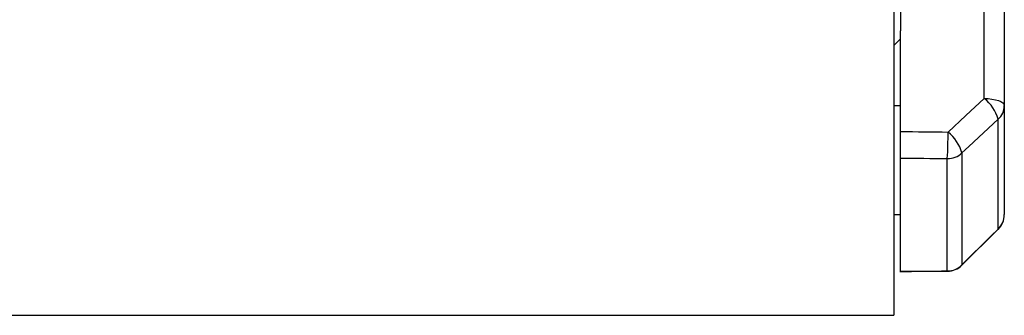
# Model space of a CAD drawing. Header units: millimetres. Extents: x 896 to 16363, y 4675 to 12925.
# Tile 7 of 11: x 12496 to 13208, y 6718 to 6932. Entities that reach past the tile are written whole.
import ezdxf

# ---------------------------------------------------------------- set-up
doc = ezdxf.new("R2010")
doc.units = ezdxf.units.MM
doc.header["$LTSCALE"] = 5

msp = doc.modelspace()

# ---------------------------------------------------------------- linework, layer by layer
at = {"color": 7, "linetype": 'Continuous', "lineweight": 25}
for p, q in [((13128.34, 10632.7), (13128.34, 6717.7)), ((13133.34, 7178.41), (13133.34, 6923.57)), ((13193.86, 6874.7), (13193.86, 7002.83)), ((13208.34, 6997.71), (13208.34, 6869.57)), ((13133.34, 6850.78), (13133.34, 6923.57)), ((13133.34, 6917.77), (13128.34, 6913.07)), ((13128.34, 6869.57), (13133.34, 6869.57)), ((13208.34, 6869.57), (13208.34, 6790.59)), ((13203.95, 6780.16), (13203.95, 6859.58)), ((13177.73, 6835.26), (13177.73, 6754.18)), ((13133.34, 6749.64), (13133.34, 6831.52)), ((13167.13, 6749.86), (13167.13, 6831.12)), ((13128.34, 6790.59), (13133.34, 6790.59)), ((13177.67, 6753.97), (13203.88, 6779.96)), ((13177.67, 6753.97), (13203.88, 6779.96)), ((4708.34, 6717.7), (13128.34, 6717.7))]:
    msp.add_line(p, q, dxfattribs=at)
at = {"color": 8, "linetype": 'Continuous', "lineweight": 25}
for p, q in [((13203.95, 6780.16), (13203.9, 6779.94)), ((13167.13, 6749.86), (13167.22, 6749.61)), ((13177.73, 6754.18), (13177.69, 6753.96))]:
    msp.add_line(p, q, dxfattribs=at)
at = {"color": 7, "linetype": 'Continuous', "lineweight": 25, "flags": 128}
for points in [[(13167.65, 6850.37), (13180.48, 6862.28), (13193.86, 6874.7)], [(13193.86, 6874.7), (13196.71, 6874.57), (13199.44, 6874.26), (13201.94, 6873.78), (13204.13, 6873.14), (13205.92, 6872.37), (13207.25, 6871.5), (13208.06, 6870.55), (13208.34, 6869.57)], [(13203.95, 6859.58), (13182.74, 6839.9), (13177.73, 6835.26)], [(13177.73, 6754.18), (13198.94, 6775.2), (13203.95, 6780.16)], [(13132.7, 6749.39), (13141.33, 6749.45), (13167.22, 6749.61)]]:
    msp.add_lwpolyline(points, dxfattribs=at)
at = {"color": 7, "linetype": 'Continuous', "lineweight": 25}
for centre, radius, start, end in [((13175.08, 6851.25), 30.04, 16.08948, 51.30055), ((13194.61, 6869.65), 13.73, 312.85046, 359.69465), ((12898.12, 6848.06), 269.54, 356.39539, 0.49139), ((13148.86, 6826.92), 30.06, 16.10447, 51.29912), ((13167.2, 6846.59), 15.47, 269.72758, 312.90249), ((13193.34, 6790.59), 15, 314.74562, 360), ((13193.72, 6790.61), 14.62, 314.39423, 359.93144), ((13167.15, 6764.98), 15.13, 269.91879, 314.4113), ((13167.13, 6764.61), 15, 270.3612, 314.74494)]:
    msp.add_arc(centre, radius, start, end, dxfattribs=at)
for centre, major_axis, ratio, start_param, end_param in [((12779.06, 8680.32), (55625.92, -665.09), 0.03281, 4.71915, 4.719767), ((12778.53, 8675.2), (55625.92, -670.24), 0.033063, 4.719166, 4.719773), ((12778.53, 8675.2), (55625.92, 340.33), 0.034655, 4.718555, 4.719163)]:
    msp.add_ellipse(centre, major_axis=major_axis, ratio=ratio, start_param=start_param, end_param=end_param, dxfattribs=at)
msp.add_open_spline([(13133.34, 6831.52), (13133.34, 6832.24), (13133.34, 6833.69), (13133.34, 6837.64), (13133.34, 6842.36), (13133.34, 6846.97), (13133.34, 6849.68), (13133.34, 6850.78)], degree=3, knots=[0, 0, 0, 0, 0.21399, 0.427985, 0.641916, 0.855726, 1, 1, 1, 1], dxfattribs=at)

doc.saveas('drawing.dxf')
